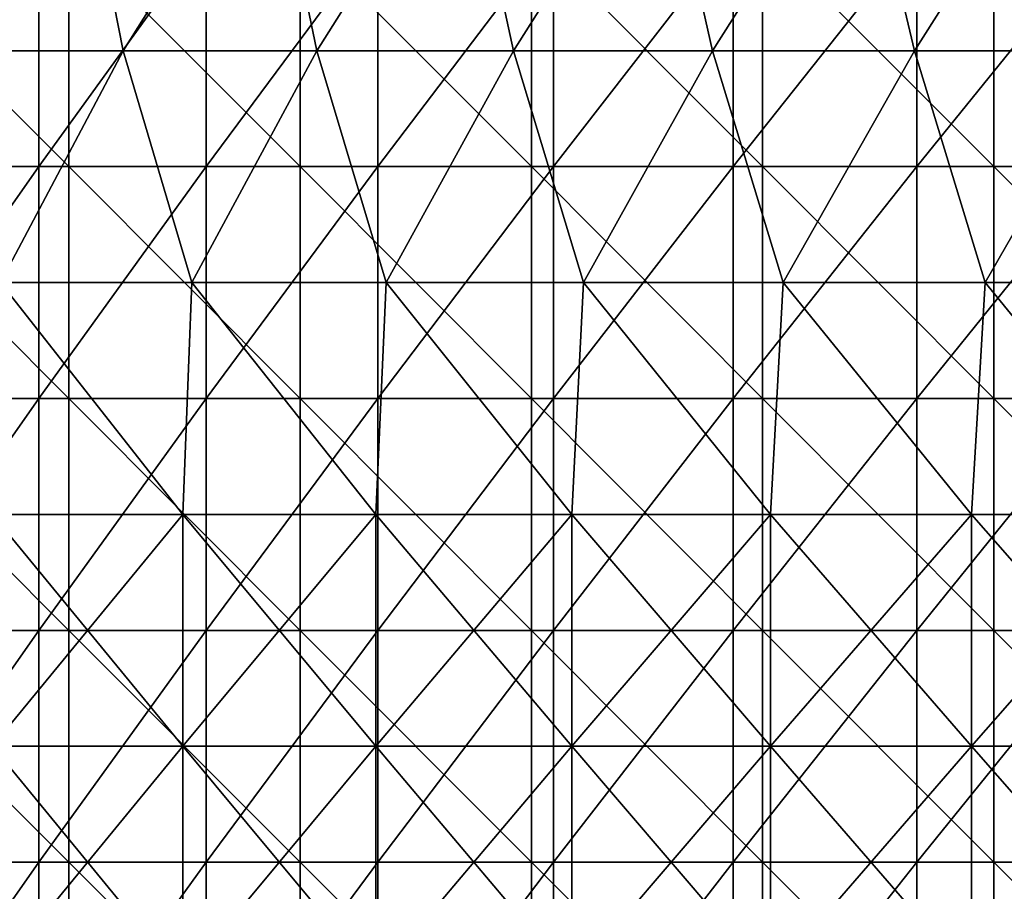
# Model space of a CAD drawing. Header units: inches. Extents: x -4.75 to 4.5, y 0 to 1.88.
# Tile 94 of 256: x -2.01 to -1.67, y 0.95 to 1.25. Entities that reach past the tile are written whole.
import ezdxf

# ---------------------------------------------------------------- set-up
doc = ezdxf.new("R2010")
doc.units = ezdxf.units.IN
doc.header["$LTSCALE"] = 101.851852
doc.header["$MEASUREMENT"] = 0
for name, color, linetype in [('11', 7, 'CONTINUOUS'), ('12', 7, 'CONTINUOUS'), ('20', 7, 'CONTINUOUS')]:
    doc.layers.add(name, color=color, linetype=linetype)

msp = doc.modelspace()

# ---------------------------------------------------------------- linework, layer by layer
at = {"layer": '11', "color": 13, "linetype": 'Continuous', "true_color": 0xd67263}
for points in [[(-2.00006, 1.20306, 2.07084), (-2.05631, 1.20306, 2.015), (-2.00006, 1.28314, 2.07084), (-2.00006, 1.20306, 2.07084)], [(-2.00006, 1.28314, 2.07084), (-2.05631, 1.20306, 2.015), (-2.05631, 1.28314, 2.015), (-2.00006, 1.28314, 2.07084)], [(-1.9423, 1.20306, 2.12512), (-2.00006, 1.20306, 2.07084), (-1.9423, 1.28314, 2.12512), (-1.9423, 1.20306, 2.12512)], [(-1.9423, 1.28314, 2.12512), (-2.00006, 1.20306, 2.07084), (-2.00006, 1.28314, 2.07084), (-1.9423, 1.28314, 2.12512)], [(-1.88306, 1.20306, 2.17778), (-1.9423, 1.20306, 2.12512), (-1.88306, 1.28314, 2.17778), (-1.88306, 1.20306, 2.17778)], [(-1.88306, 1.28314, 2.17778), (-1.9423, 1.20306, 2.12512), (-1.9423, 1.28314, 2.12512), (-1.88306, 1.28314, 2.17778)], [(-1.8224, 1.20306, 2.22879), (-1.88306, 1.20306, 2.17778), (-1.8224, 1.28314, 2.22879), (-1.8224, 1.20306, 2.22879)], [(-1.8224, 1.28314, 2.22879), (-1.88306, 1.20306, 2.17778), (-1.88306, 1.28314, 2.17778), (-1.8224, 1.28314, 2.22879)], [(-1.76035, 1.20306, 2.27812), (-1.8224, 1.20306, 2.22879), (-1.76035, 1.28314, 2.27812), (-1.76035, 1.20306, 2.27812)], [(-1.76035, 1.28314, 2.27812), (-1.8224, 1.20306, 2.22879), (-1.8224, 1.28314, 2.22879), (-1.76035, 1.28314, 2.27812)], [(-1.69697, 1.20306, 2.32571), (-1.76035, 1.20306, 2.27812), (-1.69697, 1.28314, 2.32571), (-1.69697, 1.20306, 2.32571)], [(-1.69697, 1.28314, 2.32571), (-1.76035, 1.20306, 2.27812), (-1.76035, 1.28314, 2.27812), (-1.69697, 1.28314, 2.32571)], [(-1.6323, 1.20306, 2.37155), (-1.69697, 1.20306, 2.32571), (-1.6323, 1.28314, 2.37155), (-1.6323, 1.20306, 2.37155)], [(-1.6323, 1.28314, 2.37155), (-1.69697, 1.20306, 2.32571), (-1.69697, 1.28314, 2.32571), (-1.6323, 1.28314, 2.37155)], [(-2.00006, 1.12298, 2.07084), (-2.05631, 1.12298, 2.015), (-2.00006, 1.20306, 2.07084), (-2.00006, 1.12298, 2.07084)], [(-2.00006, 1.20306, 2.07084), (-2.05631, 1.12298, 2.015), (-2.05631, 1.20306, 2.015), (-2.00006, 1.20306, 2.07084)], [(-1.9423, 1.12298, 2.12512), (-2.00006, 1.12298, 2.07084), (-1.9423, 1.20306, 2.12512), (-1.9423, 1.12298, 2.12512)], [(-1.9423, 1.20306, 2.12512), (-2.00006, 1.12298, 2.07084), (-2.00006, 1.20306, 2.07084), (-1.9423, 1.20306, 2.12512)], [(-1.88306, 1.12298, 2.17778), (-1.9423, 1.12298, 2.12512), (-1.88306, 1.20306, 2.17778), (-1.88306, 1.12298, 2.17778)], [(-1.88306, 1.20306, 2.17778), (-1.9423, 1.12298, 2.12512), (-1.9423, 1.20306, 2.12512), (-1.88306, 1.20306, 2.17778)], [(-1.8224, 1.12298, 2.22879), (-1.88306, 1.12298, 2.17778), (-1.8224, 1.20306, 2.22879), (-1.8224, 1.12298, 2.22879)], [(-1.8224, 1.20306, 2.22879), (-1.88306, 1.12298, 2.17778), (-1.88306, 1.20306, 2.17778), (-1.8224, 1.20306, 2.22879)], [(-1.76035, 1.12298, 2.27812), (-1.8224, 1.12298, 2.22879), (-1.76035, 1.20306, 2.27812), (-1.76035, 1.12298, 2.27812)], [(-1.76035, 1.20306, 2.27812), (-1.8224, 1.12298, 2.22879), (-1.8224, 1.20306, 2.22879), (-1.76035, 1.20306, 2.27812)], [(-1.69697, 1.12298, 2.32571), (-1.76035, 1.12298, 2.27812), (-1.69697, 1.20306, 2.32571), (-1.69697, 1.12298, 2.32571)], [(-1.69697, 1.20306, 2.32571), (-1.76035, 1.12298, 2.27812), (-1.76035, 1.20306, 2.27812), (-1.69697, 1.20306, 2.32571)], [(-1.6323, 1.12298, 2.37155), (-1.69697, 1.12298, 2.32571), (-1.6323, 1.20306, 2.37155), (-1.6323, 1.12298, 2.37155)], [(-1.6323, 1.20306, 2.37155), (-1.69697, 1.12298, 2.32571), (-1.69697, 1.20306, 2.32571), (-1.6323, 1.20306, 2.37155)], [(-2.00006, 1.0429, 2.07084), (-2.05631, 1.0429, 2.015), (-2.00006, 1.12298, 2.07084), (-2.00006, 1.0429, 2.07084)], [(-2.00006, 1.12298, 2.07084), (-2.05631, 1.0429, 2.015), (-2.05631, 1.12298, 2.015), (-2.00006, 1.12298, 2.07084)], [(-1.9423, 1.0429, 2.12512), (-2.00006, 1.0429, 2.07084), (-1.9423, 1.12298, 2.12512), (-1.9423, 1.0429, 2.12512)], [(-1.9423, 1.12298, 2.12512), (-2.00006, 1.0429, 2.07084), (-2.00006, 1.12298, 2.07084), (-1.9423, 1.12298, 2.12512)], [(-1.88306, 1.0429, 2.17778), (-1.9423, 1.0429, 2.12512), (-1.88306, 1.12298, 2.17778), (-1.88306, 1.0429, 2.17778)], [(-1.88306, 1.12298, 2.17778), (-1.9423, 1.0429, 2.12512), (-1.9423, 1.12298, 2.12512), (-1.88306, 1.12298, 2.17778)], [(-1.8224, 1.0429, 2.22879), (-1.88306, 1.0429, 2.17778), (-1.8224, 1.12298, 2.22879), (-1.8224, 1.0429, 2.22879)], [(-1.8224, 1.12298, 2.22879), (-1.88306, 1.0429, 2.17778), (-1.88306, 1.12298, 2.17778), (-1.8224, 1.12298, 2.22879)], [(-1.76035, 1.0429, 2.27812), (-1.8224, 1.0429, 2.22879), (-1.76035, 1.12298, 2.27812), (-1.76035, 1.0429, 2.27812)], [(-1.76035, 1.12298, 2.27812), (-1.8224, 1.0429, 2.22879), (-1.8224, 1.12298, 2.22879), (-1.76035, 1.12298, 2.27812)], [(-1.69697, 1.0429, 2.32571), (-1.76035, 1.0429, 2.27812), (-1.69697, 1.12298, 2.32571), (-1.69697, 1.0429, 2.32571)], [(-1.69697, 1.12298, 2.32571), (-1.76035, 1.0429, 2.27812), (-1.76035, 1.12298, 2.27812), (-1.69697, 1.12298, 2.32571)], [(-1.6323, 1.0429, 2.37155), (-1.69697, 1.0429, 2.32571), (-1.6323, 1.12298, 2.37155), (-1.6323, 1.0429, 2.37155)], [(-1.6323, 1.12298, 2.37155), (-1.69697, 1.0429, 2.32571), (-1.69697, 1.12298, 2.32571), (-1.6323, 1.12298, 2.37155)], [(-2.00006, 0.96282, 2.07084), (-2.05631, 0.96282, 2.015), (-2.00006, 1.0429, 2.07084), (-2.00006, 0.96282, 2.07084)], [(-2.00006, 1.0429, 2.07084), (-2.05631, 0.96282, 2.015), (-2.05631, 1.0429, 2.015), (-2.00006, 1.0429, 2.07084)], [(-1.9423, 0.96282, 2.12512), (-2.00006, 0.96282, 2.07084), (-1.9423, 1.0429, 2.12512), (-1.9423, 0.96282, 2.12512)], [(-1.9423, 1.0429, 2.12512), (-2.00006, 0.96282, 2.07084), (-2.00006, 1.0429, 2.07084), (-1.9423, 1.0429, 2.12512)], [(-1.88306, 0.96282, 2.17778), (-1.9423, 0.96282, 2.12512), (-1.88306, 1.0429, 2.17778), (-1.88306, 0.96282, 2.17778)], [(-1.88306, 1.0429, 2.17778), (-1.9423, 0.96282, 2.12512), (-1.9423, 1.0429, 2.12512), (-1.88306, 1.0429, 2.17778)], [(-1.8224, 0.96282, 2.22879), (-1.88306, 0.96282, 2.17778), (-1.8224, 1.0429, 2.22879), (-1.8224, 0.96282, 2.22879)], [(-1.8224, 1.0429, 2.22879), (-1.88306, 0.96282, 2.17778), (-1.88306, 1.0429, 2.17778), (-1.8224, 1.0429, 2.22879)], [(-1.76035, 0.96282, 2.27812), (-1.8224, 0.96282, 2.22879), (-1.76035, 1.0429, 2.27812), (-1.76035, 0.96282, 2.27812)], [(-1.76035, 1.0429, 2.27812), (-1.8224, 0.96282, 2.22879), (-1.8224, 1.0429, 2.22879), (-1.76035, 1.0429, 2.27812)], [(-1.69697, 0.96282, 2.32571), (-1.76035, 0.96282, 2.27812), (-1.69697, 1.0429, 2.32571), (-1.69697, 0.96282, 2.32571)], [(-1.69697, 1.0429, 2.32571), (-1.76035, 0.96282, 2.27812), (-1.76035, 1.0429, 2.27812), (-1.69697, 1.0429, 2.32571)], [(-1.6323, 0.96282, 2.37155), (-1.69697, 0.96282, 2.32571), (-1.6323, 1.0429, 2.37155), (-1.6323, 0.96282, 2.37155)], [(-1.6323, 1.0429, 2.37155), (-1.69697, 0.96282, 2.32571), (-1.69697, 1.0429, 2.32571), (-1.6323, 1.0429, 2.37155)], [(-2.00006, 0.88274, 2.07084), (-2.05631, 0.88274, 2.015), (-2.00006, 0.96282, 2.07084), (-2.00006, 0.88274, 2.07084)], [(-2.00006, 0.96282, 2.07084), (-2.05631, 0.88274, 2.015), (-2.05631, 0.96282, 2.015), (-2.00006, 0.96282, 2.07084)], [(-1.9423, 0.88274, 2.12512), (-2.00006, 0.88274, 2.07084), (-1.9423, 0.96282, 2.12512), (-1.9423, 0.88274, 2.12512)], [(-1.9423, 0.96282, 2.12512), (-2.00006, 0.88274, 2.07084), (-2.00006, 0.96282, 2.07084), (-1.9423, 0.96282, 2.12512)], [(-1.88306, 0.88274, 2.17778), (-1.9423, 0.88274, 2.12512), (-1.88306, 0.96282, 2.17778), (-1.88306, 0.88274, 2.17778)], [(-1.88306, 0.96282, 2.17778), (-1.9423, 0.88274, 2.12512), (-1.9423, 0.96282, 2.12512), (-1.88306, 0.96282, 2.17778)], [(-1.8224, 0.88274, 2.22879), (-1.88306, 0.88274, 2.17778), (-1.8224, 0.96282, 2.22879), (-1.8224, 0.88274, 2.22879)], [(-1.8224, 0.96282, 2.22879), (-1.88306, 0.88274, 2.17778), (-1.88306, 0.96282, 2.17778), (-1.8224, 0.96282, 2.22879)], [(-1.76035, 0.88274, 2.27812), (-1.8224, 0.88274, 2.22879), (-1.76035, 0.96282, 2.27812), (-1.76035, 0.88274, 2.27812)], [(-1.76035, 0.96282, 2.27812), (-1.8224, 0.88274, 2.22879), (-1.8224, 0.96282, 2.22879), (-1.76035, 0.96282, 2.27812)], [(-1.69697, 0.88274, 2.32571), (-1.76035, 0.88274, 2.27812), (-1.69697, 0.96282, 2.32571), (-1.69697, 0.88274, 2.32571)], [(-1.69697, 0.96282, 2.32571), (-1.76035, 0.88274, 2.27812), (-1.76035, 0.96282, 2.27812), (-1.69697, 0.96282, 2.32571)], [(-1.6323, 0.88274, 2.37155), (-1.69697, 0.88274, 2.32571), (-1.6323, 0.96282, 2.37155), (-1.6323, 0.88274, 2.37155)], [(-1.6323, 0.96282, 2.37155), (-1.69697, 0.88274, 2.32571), (-1.69697, 0.96282, 2.32571), (-1.6323, 0.96282, 2.37155)]]:
    msp.add_3dface(points, dxfattribs=at)
at = {"layer": '12', "color": 13, "linetype": 'Continuous', "true_color": 0xd67263}
for points in [[(-2.05197, 1.32318, 2.91219), (-2.03692, 1.2431, 2.92273), (-1.98681, 1.32318, 2.95702), (-2.05197, 1.32318, 2.91219)], [(-2.05197, 1.32318, -2.91218), (-1.98681, 1.32318, -2.95702), (-2.03693, 1.2431, -2.92272), (-2.05197, 1.32318, -2.91218)], [(-2.03693, 1.2431, -2.92272), (-1.98681, 1.32318, -2.95702), (-1.97101, 1.2431, -2.96758), (-2.03693, 1.2431, -2.92272)], [(-2.03692, 1.2431, 2.92273), (-1.971, 1.2431, 2.96758), (-1.98681, 1.32318, 2.95702), (-2.03692, 1.2431, 2.92273)], [(-1.98681, 1.32318, 2.95702), (-1.971, 1.2431, 2.96758), (-1.92067, 1.32318, 3.00041), (-1.98681, 1.32318, 2.95702)], [(-1.98681, 1.32318, -2.95702), (-1.92067, 1.32318, -3.0004), (-1.97101, 1.2431, -2.96758), (-1.98681, 1.32318, -2.95702)], [(-1.97101, 1.2431, -2.96758), (-1.92067, 1.32318, -3.0004), (-1.9041, 1.2431, -3.01095), (-1.97101, 1.2431, -2.96758)], [(-1.971, 1.2431, 2.96758), (-1.90409, 1.2431, 3.01095), (-1.92067, 1.32318, 3.00041), (-1.971, 1.2431, 2.96758)], [(-1.92067, 1.32318, 3.00041), (-1.90409, 1.2431, 3.01095), (-1.85358, 1.32318, 3.04231), (-1.92067, 1.32318, 3.00041)], [(-1.92067, 1.32318, -3.0004), (-1.85358, 1.32318, -3.04231), (-1.9041, 1.2431, -3.01095), (-1.92067, 1.32318, -3.0004)], [(-1.9041, 1.2431, -3.01095), (-1.85358, 1.32318, -3.04231), (-1.83624, 1.2431, -3.05281), (-1.9041, 1.2431, -3.01095)], [(-1.90409, 1.2431, 3.01095), (-1.83623, 1.2431, 3.05281), (-1.85358, 1.32318, 3.04231), (-1.90409, 1.2431, 3.01095)], [(-1.85358, 1.32318, 3.04231), (-1.83623, 1.2431, 3.05281), (-1.78558, 1.32318, 3.08271), (-1.85358, 1.32318, 3.04231)], [(-1.85358, 1.32318, -3.04231), (-1.78558, 1.32318, -3.08271), (-1.83624, 1.2431, -3.05281), (-1.85358, 1.32318, -3.04231)], [(-1.83624, 1.2431, -3.05281), (-1.78558, 1.32318, -3.08271), (-1.76746, 1.2431, -3.09314), (-1.83624, 1.2431, -3.05281)], [(-1.83623, 1.2431, 3.05281), (-1.76745, 1.2431, 3.09314), (-1.78558, 1.32318, 3.08271), (-1.83623, 1.2431, 3.05281)], [(-1.78558, 1.32318, 3.08271), (-1.76745, 1.2431, 3.09314), (-1.7167, 1.32318, 3.12159), (-1.78558, 1.32318, 3.08271)], [(-1.78558, 1.32318, -3.08271), (-1.7167, 1.32318, -3.12159), (-1.76746, 1.2431, -3.09314), (-1.78558, 1.32318, -3.08271)], [(-1.76746, 1.2431, -3.09314), (-1.7167, 1.32318, -3.12159), (-1.69779, 1.2431, -3.13192), (-1.76746, 1.2431, -3.09314)], [(-1.76745, 1.2431, 3.09314), (-1.69778, 1.2431, 3.13192), (-1.7167, 1.32318, 3.12159), (-1.76745, 1.2431, 3.09314)], [(-1.7167, 1.32318, 3.12159), (-1.69778, 1.2431, 3.13192), (-1.64697, 1.32318, 3.15894), (-1.7167, 1.32318, 3.12159)], [(-1.7167, 1.32318, -3.12159), (-1.64697, 1.32318, -3.15894), (-1.69779, 1.2431, -3.13192), (-1.7167, 1.32318, -3.12159)], [(-1.69779, 1.2431, -3.13192), (-1.64697, 1.32318, -3.15894), (-1.62727, 1.2431, -3.16913), (-1.69779, 1.2431, -3.13192)], [(-1.69778, 1.2431, 3.13192), (-1.62726, 1.2431, 3.16914), (-1.64697, 1.32318, 3.15894), (-1.69778, 1.2431, 3.13192)], [(-2.01339, 1.16302, -2.93899), (-2.03693, 1.2431, -2.92272), (-1.97101, 1.2431, -2.96758), (-2.01339, 1.16302, -2.93899)], [(-1.971, 1.2431, 2.96758), (-2.03692, 1.2431, 2.92273), (-2.01339, 1.16302, 2.93899), (-1.971, 1.2431, 2.96758)], [(-1.971, 1.2431, 2.96758), (-2.01339, 1.16302, 2.93899), (-1.94725, 1.16302, 2.98322), (-1.971, 1.2431, 2.96758)], [(-1.94725, 1.16302, -2.98322), (-2.01339, 1.16302, -2.93899), (-1.97101, 1.2431, -2.96758), (-1.94725, 1.16302, -2.98322)], [(-1.94725, 1.16302, -2.98322), (-1.97101, 1.2431, -2.96758), (-1.9041, 1.2431, -3.01095), (-1.94725, 1.16302, -2.98322)], [(-1.90409, 1.2431, 3.01095), (-1.971, 1.2431, 2.96758), (-1.94725, 1.16302, 2.98322), (-1.90409, 1.2431, 3.01095)], [(-1.90409, 1.2431, 3.01095), (-1.94725, 1.16302, 2.98322), (-1.88014, 1.16302, 3.02597), (-1.90409, 1.2431, 3.01095)], [(-1.88015, 1.16302, -3.02596), (-1.94725, 1.16302, -2.98322), (-1.9041, 1.2431, -3.01095), (-1.88015, 1.16302, -3.02596)], [(-1.88015, 1.16302, -3.02596), (-1.9041, 1.2431, -3.01095), (-1.83624, 1.2431, -3.05281), (-1.88015, 1.16302, -3.02596)], [(-1.83623, 1.2431, 3.05281), (-1.90409, 1.2431, 3.01095), (-1.88014, 1.16302, 3.02597), (-1.83623, 1.2431, 3.05281)], [(-1.8121, 1.16302, -3.0672), (-1.88015, 1.16302, -3.02596), (-1.83624, 1.2431, -3.05281), (-1.8121, 1.16302, -3.0672)], [(-1.83623, 1.2431, 3.05281), (-1.88014, 1.16302, 3.02597), (-1.8121, 1.16302, 3.0672), (-1.83623, 1.2431, 3.05281)], [(-1.8121, 1.16302, -3.0672), (-1.83624, 1.2431, -3.05281), (-1.76746, 1.2431, -3.09314), (-1.8121, 1.16302, -3.0672)], [(-1.76745, 1.2431, 3.09314), (-1.83623, 1.2431, 3.05281), (-1.8121, 1.16302, 3.0672), (-1.76745, 1.2431, 3.09314)], [(-1.76745, 1.2431, 3.09314), (-1.8121, 1.16302, 3.0672), (-1.74315, 1.16302, 3.1069), (-1.76745, 1.2431, 3.09314)], [(-1.74315, 1.16302, -3.1069), (-1.8121, 1.16302, -3.0672), (-1.76746, 1.2431, -3.09314), (-1.74315, 1.16302, -3.1069)], [(-1.74315, 1.16302, -3.1069), (-1.76746, 1.2431, -3.09314), (-1.69779, 1.2431, -3.13192), (-1.74315, 1.16302, -3.1069)], [(-1.69778, 1.2431, 3.13192), (-1.76745, 1.2431, 3.09314), (-1.74315, 1.16302, 3.1069), (-1.69778, 1.2431, 3.13192)], [(-1.69778, 1.2431, 3.13192), (-1.74315, 1.16302, 3.1069), (-1.67333, 1.16302, 3.14506), (-1.69778, 1.2431, 3.13192)], [(-1.67333, 1.16302, -3.14505), (-1.74315, 1.16302, -3.1069), (-1.69779, 1.2431, -3.13192), (-1.67333, 1.16302, -3.14505)], [(-1.67333, 1.16302, -3.14505), (-1.69779, 1.2431, -3.13192), (-1.62727, 1.2431, -3.16913), (-1.67333, 1.16302, -3.14505)], [(-1.62726, 1.2431, 3.16914), (-1.69778, 1.2431, 3.13192), (-1.67333, 1.16302, 3.14506), (-1.62726, 1.2431, 3.16914)], [(-1.62726, 1.2431, 3.16914), (-1.67333, 1.16302, 3.14506), (-1.60267, 1.16302, 3.18164), (-1.62726, 1.2431, 3.16914)], [(-1.60268, 1.16302, -3.18164), (-1.67333, 1.16302, -3.14505), (-1.62727, 1.2431, -3.16913), (-1.60268, 1.16302, -3.18164)], [(-2.01619, 1.08294, 2.93707), (-1.95043, 1.08294, 2.98115), (-2.01339, 1.16302, 2.93899), (-2.01619, 1.08294, 2.93707)], [(-1.95043, 1.08294, -2.98115), (-2.01619, 1.08294, -2.93707), (-2.01339, 1.16302, -2.93899), (-1.95043, 1.08294, -2.98115)], [(-2.01339, 1.16302, 2.93899), (-1.95043, 1.08294, 2.98115), (-1.94725, 1.16302, 2.98322), (-2.01339, 1.16302, 2.93899)], [(-1.94725, 1.16302, -2.98322), (-1.95043, 1.08294, -2.98115), (-2.01339, 1.16302, -2.93899), (-1.94725, 1.16302, -2.98322)], [(-1.95043, 1.08294, 2.98115), (-1.88371, 1.08294, 3.02375), (-1.94725, 1.16302, 2.98322), (-1.95043, 1.08294, 2.98115)], [(-1.88371, 1.08294, -3.02375), (-1.95043, 1.08294, -2.98115), (-1.94725, 1.16302, -2.98322), (-1.88371, 1.08294, -3.02375)], [(-1.94725, 1.16302, 2.98322), (-1.88371, 1.08294, 3.02375), (-1.88014, 1.16302, 3.02597), (-1.94725, 1.16302, 2.98322)], [(-1.88015, 1.16302, -3.02596), (-1.88371, 1.08294, -3.02375), (-1.94725, 1.16302, -2.98322), (-1.88015, 1.16302, -3.02596)], [(-1.88371, 1.08294, 3.02375), (-1.81605, 1.08294, 3.06486), (-1.88014, 1.16302, 3.02597), (-1.88371, 1.08294, 3.02375)], [(-1.81605, 1.08294, -3.06486), (-1.88371, 1.08294, -3.02375), (-1.88015, 1.16302, -3.02596), (-1.81605, 1.08294, -3.06486)], [(-1.8121, 1.16302, -3.0672), (-1.81605, 1.08294, -3.06486), (-1.88015, 1.16302, -3.02596), (-1.8121, 1.16302, -3.0672)], [(-1.88014, 1.16302, 3.02597), (-1.81605, 1.08294, 3.06486), (-1.8121, 1.16302, 3.0672), (-1.88014, 1.16302, 3.02597)], [(-1.81605, 1.08294, 3.06486), (-1.74751, 1.08294, 3.10445), (-1.8121, 1.16302, 3.0672), (-1.81605, 1.08294, 3.06486)], [(-1.74751, 1.08294, -3.10445), (-1.81605, 1.08294, -3.06486), (-1.8121, 1.16302, -3.0672), (-1.74751, 1.08294, -3.10445)], [(-1.8121, 1.16302, 3.0672), (-1.74751, 1.08294, 3.10445), (-1.74315, 1.16302, 3.1069), (-1.8121, 1.16302, 3.0672)], [(-1.74315, 1.16302, -3.1069), (-1.74751, 1.08294, -3.10445), (-1.8121, 1.16302, -3.0672), (-1.74315, 1.16302, -3.1069)], [(-1.74751, 1.08294, 3.10445), (-1.67809, 1.08294, 3.14252), (-1.74315, 1.16302, 3.1069), (-1.74751, 1.08294, 3.10445)], [(-1.67809, 1.08294, -3.14252), (-1.74751, 1.08294, -3.10445), (-1.74315, 1.16302, -3.1069), (-1.67809, 1.08294, -3.14252)], [(-1.74315, 1.16302, 3.1069), (-1.67809, 1.08294, 3.14252), (-1.67333, 1.16302, 3.14506), (-1.74315, 1.16302, 3.1069)], [(-1.67333, 1.16302, -3.14505), (-1.67809, 1.08294, -3.14252), (-1.74315, 1.16302, -3.1069), (-1.67333, 1.16302, -3.14505)], [(-1.67809, 1.08294, 3.14252), (-1.60785, 1.08294, 3.17903), (-1.67333, 1.16302, 3.14506), (-1.67809, 1.08294, 3.14252)], [(-1.60785, 1.08294, -3.17903), (-1.67809, 1.08294, -3.14252), (-1.67333, 1.16302, -3.14505), (-1.60785, 1.08294, -3.17903)], [(-1.67333, 1.16302, 3.14506), (-1.60785, 1.08294, 3.17903), (-1.60267, 1.16302, 3.18164), (-1.67333, 1.16302, 3.14506)], [(-1.60268, 1.16302, -3.18164), (-1.60785, 1.08294, -3.17903), (-1.67333, 1.16302, -3.14505), (-1.60268, 1.16302, -3.18164)], [(-1.95043, 1.08294, 2.98115), (-2.01619, 1.08294, 2.93707), (-1.95043, 1.00286, 2.98115), (-1.95043, 1.08294, 2.98115)], [(-1.95043, 1.00286, 2.98115), (-2.01619, 1.08294, 2.93707), (-2.01619, 1.00286, 2.93707), (-1.95043, 1.00286, 2.98115)], [(-1.95043, 1.00286, -2.98115), (-2.01619, 1.00286, -2.93707), (-1.95043, 1.08294, -2.98115), (-1.95043, 1.00286, -2.98115)], [(-1.95043, 1.08294, -2.98115), (-2.01619, 1.00286, -2.93707), (-2.01619, 1.08294, -2.93707), (-1.95043, 1.08294, -2.98115)], [(-1.88371, 1.08294, 3.02375), (-1.95043, 1.08294, 2.98115), (-1.88371, 1.00286, 3.02375), (-1.88371, 1.08294, 3.02375)], [(-1.88371, 1.00286, 3.02375), (-1.95043, 1.08294, 2.98115), (-1.95043, 1.00286, 2.98115), (-1.88371, 1.00286, 3.02375)], [(-1.88371, 1.00286, -3.02375), (-1.95043, 1.00286, -2.98115), (-1.88371, 1.08294, -3.02375), (-1.88371, 1.00286, -3.02375)], [(-1.88371, 1.08294, -3.02375), (-1.95043, 1.00286, -2.98115), (-1.95043, 1.08294, -2.98115), (-1.88371, 1.08294, -3.02375)], [(-1.81605, 1.08294, 3.06486), (-1.88371, 1.08294, 3.02375), (-1.81605, 1.00286, 3.06486), (-1.81605, 1.08294, 3.06486)], [(-1.81605, 1.00286, 3.06486), (-1.88371, 1.08294, 3.02375), (-1.88371, 1.00286, 3.02375), (-1.81605, 1.00286, 3.06486)], [(-1.81605, 1.00286, -3.06486), (-1.88371, 1.00286, -3.02375), (-1.81605, 1.08294, -3.06486), (-1.81605, 1.00286, -3.06486)], [(-1.81605, 1.08294, -3.06486), (-1.88371, 1.00286, -3.02375), (-1.88371, 1.08294, -3.02375), (-1.81605, 1.08294, -3.06486)], [(-1.74751, 1.08294, 3.10445), (-1.81605, 1.08294, 3.06486), (-1.74751, 1.00286, 3.10445), (-1.74751, 1.08294, 3.10445)], [(-1.74751, 1.00286, 3.10445), (-1.81605, 1.08294, 3.06486), (-1.81605, 1.00286, 3.06486), (-1.74751, 1.00286, 3.10445)], [(-1.74751, 1.00286, -3.10445), (-1.81605, 1.00286, -3.06486), (-1.74751, 1.08294, -3.10445), (-1.74751, 1.00286, -3.10445)], [(-1.74751, 1.08294, -3.10445), (-1.81605, 1.00286, -3.06486), (-1.81605, 1.08294, -3.06486), (-1.74751, 1.08294, -3.10445)], [(-1.67809, 1.08294, 3.14252), (-1.74751, 1.08294, 3.10445), (-1.67809, 1.00286, 3.14252), (-1.67809, 1.08294, 3.14252)], [(-1.67809, 1.00286, 3.14252), (-1.74751, 1.08294, 3.10445), (-1.74751, 1.00286, 3.10445), (-1.67809, 1.00286, 3.14252)], [(-1.67809, 1.00286, -3.14252), (-1.74751, 1.00286, -3.10445), (-1.67809, 1.08294, -3.14252), (-1.67809, 1.00286, -3.14252)], [(-1.67809, 1.08294, -3.14252), (-1.74751, 1.00286, -3.10445), (-1.74751, 1.08294, -3.10445), (-1.67809, 1.08294, -3.14252)], [(-1.60785, 1.08294, 3.17903), (-1.67809, 1.08294, 3.14252), (-1.60785, 1.00286, 3.17903), (-1.60785, 1.08294, 3.17903)], [(-1.60785, 1.00286, 3.17903), (-1.67809, 1.08294, 3.14252), (-1.67809, 1.00286, 3.14252), (-1.60785, 1.00286, 3.17903)], [(-1.60785, 1.00286, -3.17903), (-1.67809, 1.00286, -3.14252), (-1.60785, 1.08294, -3.17903), (-1.60785, 1.00286, -3.17903)], [(-1.60785, 1.08294, -3.17903), (-1.67809, 1.00286, -3.14252), (-1.67809, 1.08294, -3.14252), (-1.60785, 1.08294, -3.17903)], [(-1.95043, 1.00286, 2.98115), (-2.01619, 1.00286, 2.93707), (-1.95043, 0.92278, 2.98115), (-1.95043, 1.00286, 2.98115)], [(-1.95043, 0.92278, 2.98115), (-2.01619, 1.00286, 2.93707), (-2.01619, 0.92278, 2.93707), (-1.95043, 0.92278, 2.98115)], [(-1.95043, 0.92278, -2.98115), (-2.01619, 0.92278, -2.93707), (-1.95043, 1.00286, -2.98115), (-1.95043, 0.92278, -2.98115)], [(-1.95043, 1.00286, -2.98115), (-2.01619, 0.92278, -2.93707), (-2.01619, 1.00286, -2.93707), (-1.95043, 1.00286, -2.98115)], [(-1.88371, 1.00286, 3.02375), (-1.95043, 1.00286, 2.98115), (-1.88371, 0.92278, 3.02375), (-1.88371, 1.00286, 3.02375)], [(-1.88371, 0.92278, 3.02375), (-1.95043, 1.00286, 2.98115), (-1.95043, 0.92278, 2.98115), (-1.88371, 0.92278, 3.02375)], [(-1.88371, 0.92278, -3.02375), (-1.95043, 0.92278, -2.98115), (-1.88371, 1.00286, -3.02375), (-1.88371, 0.92278, -3.02375)], [(-1.88371, 1.00286, -3.02375), (-1.95043, 0.92278, -2.98115), (-1.95043, 1.00286, -2.98115), (-1.88371, 1.00286, -3.02375)], [(-1.81605, 1.00286, 3.06486), (-1.88371, 1.00286, 3.02375), (-1.81605, 0.92278, 3.06486), (-1.81605, 1.00286, 3.06486)], [(-1.81605, 0.92278, 3.06486), (-1.88371, 1.00286, 3.02375), (-1.88371, 0.92278, 3.02375), (-1.81605, 0.92278, 3.06486)], [(-1.81605, 0.92278, -3.06486), (-1.88371, 0.92278, -3.02375), (-1.81605, 1.00286, -3.06486), (-1.81605, 0.92278, -3.06486)], [(-1.81605, 1.00286, -3.06486), (-1.88371, 0.92278, -3.02375), (-1.88371, 1.00286, -3.02375), (-1.81605, 1.00286, -3.06486)], [(-1.74751, 1.00286, 3.10445), (-1.81605, 1.00286, 3.06486), (-1.74751, 0.92278, 3.10445), (-1.74751, 1.00286, 3.10445)], [(-1.74751, 0.92278, 3.10445), (-1.81605, 1.00286, 3.06486), (-1.81605, 0.92278, 3.06486), (-1.74751, 0.92278, 3.10445)], [(-1.74751, 0.92278, -3.10445), (-1.81605, 0.92278, -3.06486), (-1.74751, 1.00286, -3.10445), (-1.74751, 0.92278, -3.10445)], [(-1.74751, 1.00286, -3.10445), (-1.81605, 0.92278, -3.06486), (-1.81605, 1.00286, -3.06486), (-1.74751, 1.00286, -3.10445)], [(-1.67809, 1.00286, 3.14252), (-1.74751, 1.00286, 3.10445), (-1.67809, 0.92278, 3.14252), (-1.67809, 1.00286, 3.14252)], [(-1.67809, 0.92278, 3.14252), (-1.74751, 1.00286, 3.10445), (-1.74751, 0.92278, 3.10445), (-1.67809, 0.92278, 3.14252)], [(-1.67809, 0.92278, -3.14252), (-1.74751, 0.92278, -3.10445), (-1.67809, 1.00286, -3.14252), (-1.67809, 0.92278, -3.14252)], [(-1.67809, 1.00286, -3.14252), (-1.74751, 0.92278, -3.10445), (-1.74751, 1.00286, -3.10445), (-1.67809, 1.00286, -3.14252)], [(-1.60785, 1.00286, 3.17903), (-1.67809, 1.00286, 3.14252), (-1.60785, 0.92278, 3.17903), (-1.60785, 1.00286, 3.17903)], [(-1.60785, 0.92278, 3.17903), (-1.67809, 1.00286, 3.14252), (-1.67809, 0.92278, 3.14252), (-1.60785, 0.92278, 3.17903)], [(-1.60785, 0.92278, -3.17903), (-1.67809, 0.92278, -3.14252), (-1.60785, 1.00286, -3.17903), (-1.60785, 0.92278, -3.17903)], [(-1.60785, 1.00286, -3.17903), (-1.67809, 0.92278, -3.14252), (-1.67809, 1.00286, -3.14252), (-1.60785, 1.00286, -3.17903)]]:
    msp.add_3dface(points, dxfattribs=at)
at = {"layer": '20', "color": 13, "linetype": 'Continuous', "true_color": 0xd67263}
for points in [[(-2.06961, 1.20306, 0.25), (-1.98976, 1.20306, 0.25), (-2.06961, 1.28314, 0.25), (-2.06961, 1.20306, 0.25)], [(-2.06961, 1.28314, 0.25), (-1.98976, 1.20306, 0.25), (-1.98976, 1.28314, 0.25), (-2.06961, 1.28314, 0.25)], [(-1.98976, 1.20306, 0.25), (-1.90991, 1.20306, 0.25), (-1.98976, 1.28314, 0.25), (-1.98976, 1.20306, 0.25)], [(-1.98976, 1.28314, 0.25), (-1.90991, 1.20306, 0.25), (-1.90991, 1.28314, 0.25), (-1.98976, 1.28314, 0.25)], [(-1.90991, 1.20306, 0.25), (-1.83005, 1.20306, 0.25), (-1.90991, 1.28314, 0.25), (-1.90991, 1.20306, 0.25)], [(-1.90991, 1.28314, 0.25), (-1.83005, 1.20306, 0.25), (-1.83005, 1.28314, 0.25), (-1.90991, 1.28314, 0.25)], [(-1.83005, 1.20306, 0.25), (-1.7502, 1.20306, 0.25), (-1.83005, 1.28314, 0.25), (-1.83005, 1.20306, 0.25)], [(-1.83005, 1.28314, 0.25), (-1.7502, 1.20306, 0.25), (-1.7502, 1.28314, 0.25), (-1.83005, 1.28314, 0.25)], [(-1.7502, 1.20306, 0.25), (-1.67035, 1.20306, 0.25), (-1.7502, 1.28314, 0.25), (-1.7502, 1.20306, 0.25)], [(-1.7502, 1.28314, 0.25), (-1.67035, 1.20306, 0.25), (-1.67035, 1.28314, 0.25), (-1.7502, 1.28314, 0.25)], [(-1.67035, 1.20306, 0.25), (-1.5905, 1.20306, 0.25), (-1.67035, 1.28314, 0.25), (-1.67035, 1.20306, 0.25)], [(-1.5905, 1.20306, 0.25), (-1.5905, 1.28314, 0.25), (-1.67035, 1.28314, 0.25), (-1.5905, 1.20306, 0.25)], [(-2.06961, 1.12298, 0.25), (-1.98976, 1.12298, 0.25), (-2.06961, 1.20306, 0.25), (-2.06961, 1.12298, 0.25)], [(-2.06961, 1.20306, 0.25), (-1.98976, 1.12298, 0.25), (-1.98976, 1.20306, 0.25), (-2.06961, 1.20306, 0.25)], [(-1.98976, 1.12298, 0.25), (-1.90991, 1.12298, 0.25), (-1.98976, 1.20306, 0.25), (-1.98976, 1.12298, 0.25)], [(-1.98976, 1.20306, 0.25), (-1.90991, 1.12298, 0.25), (-1.90991, 1.20306, 0.25), (-1.98976, 1.20306, 0.25)], [(-1.90991, 1.12298, 0.25), (-1.83005, 1.12298, 0.25), (-1.90991, 1.20306, 0.25), (-1.90991, 1.12298, 0.25)], [(-1.90991, 1.20306, 0.25), (-1.83005, 1.12298, 0.25), (-1.83005, 1.20306, 0.25), (-1.90991, 1.20306, 0.25)], [(-1.83005, 1.12298, 0.25), (-1.7502, 1.12298, 0.25), (-1.83005, 1.20306, 0.25), (-1.83005, 1.12298, 0.25)], [(-1.83005, 1.20306, 0.25), (-1.7502, 1.12298, 0.25), (-1.7502, 1.20306, 0.25), (-1.83005, 1.20306, 0.25)], [(-1.7502, 1.12298, 0.25), (-1.67035, 1.12298, 0.25), (-1.7502, 1.20306, 0.25), (-1.7502, 1.12298, 0.25)], [(-1.7502, 1.20306, 0.25), (-1.67035, 1.12298, 0.25), (-1.67035, 1.20306, 0.25), (-1.7502, 1.20306, 0.25)], [(-1.67035, 1.12298, 0.25), (-1.5905, 1.12298, 0.25), (-1.67035, 1.20306, 0.25), (-1.67035, 1.12298, 0.25)], [(-1.5905, 1.12298, 0.25), (-1.5905, 1.20306, 0.25), (-1.67035, 1.20306, 0.25), (-1.5905, 1.12298, 0.25)], [(-2.06961, 1.0429, 0.25), (-1.98976, 1.0429, 0.25), (-2.06961, 1.12298, 0.25), (-2.06961, 1.0429, 0.25)], [(-2.06961, 1.12298, 0.25), (-1.98976, 1.0429, 0.25), (-1.98976, 1.12298, 0.25), (-2.06961, 1.12298, 0.25)], [(-1.98976, 1.0429, 0.25), (-1.90991, 1.0429, 0.25), (-1.98976, 1.12298, 0.25), (-1.98976, 1.0429, 0.25)], [(-1.98976, 1.12298, 0.25), (-1.90991, 1.0429, 0.25), (-1.90991, 1.12298, 0.25), (-1.98976, 1.12298, 0.25)], [(-1.90991, 1.0429, 0.25), (-1.83005, 1.0429, 0.25), (-1.90991, 1.12298, 0.25), (-1.90991, 1.0429, 0.25)], [(-1.90991, 1.12298, 0.25), (-1.83005, 1.0429, 0.25), (-1.83005, 1.12298, 0.25), (-1.90991, 1.12298, 0.25)], [(-1.83005, 1.0429, 0.25), (-1.7502, 1.0429, 0.25), (-1.83005, 1.12298, 0.25), (-1.83005, 1.0429, 0.25)], [(-1.83005, 1.12298, 0.25), (-1.7502, 1.0429, 0.25), (-1.7502, 1.12298, 0.25), (-1.83005, 1.12298, 0.25)], [(-1.7502, 1.0429, 0.25), (-1.67035, 1.0429, 0.25), (-1.7502, 1.12298, 0.25), (-1.7502, 1.0429, 0.25)], [(-1.7502, 1.12298, 0.25), (-1.67035, 1.0429, 0.25), (-1.67035, 1.12298, 0.25), (-1.7502, 1.12298, 0.25)], [(-1.67035, 1.0429, 0.25), (-1.5905, 1.0429, 0.25), (-1.67035, 1.12298, 0.25), (-1.67035, 1.0429, 0.25)], [(-1.5905, 1.0429, 0.25), (-1.5905, 1.12298, 0.25), (-1.67035, 1.12298, 0.25), (-1.5905, 1.0429, 0.25)], [(-2.06961, 0.96282, 0.25), (-1.98976, 0.96282, 0.25), (-2.06961, 1.0429, 0.25), (-2.06961, 0.96282, 0.25)], [(-2.06961, 1.0429, 0.25), (-1.98976, 0.96282, 0.25), (-1.98976, 1.0429, 0.25), (-2.06961, 1.0429, 0.25)], [(-1.98976, 0.96282, 0.25), (-1.90991, 0.96282, 0.25), (-1.98976, 1.0429, 0.25), (-1.98976, 0.96282, 0.25)], [(-1.98976, 1.0429, 0.25), (-1.90991, 0.96282, 0.25), (-1.90991, 1.0429, 0.25), (-1.98976, 1.0429, 0.25)], [(-1.90991, 0.96282, 0.25), (-1.83005, 0.96282, 0.25), (-1.90991, 1.0429, 0.25), (-1.90991, 0.96282, 0.25)], [(-1.90991, 1.0429, 0.25), (-1.83005, 0.96282, 0.25), (-1.83005, 1.0429, 0.25), (-1.90991, 1.0429, 0.25)], [(-1.83005, 0.96282, 0.25), (-1.7502, 0.96282, 0.25), (-1.83005, 1.0429, 0.25), (-1.83005, 0.96282, 0.25)], [(-1.83005, 1.0429, 0.25), (-1.7502, 0.96282, 0.25), (-1.7502, 1.0429, 0.25), (-1.83005, 1.0429, 0.25)], [(-1.7502, 0.96282, 0.25), (-1.67035, 0.96282, 0.25), (-1.7502, 1.0429, 0.25), (-1.7502, 0.96282, 0.25)], [(-1.7502, 1.0429, 0.25), (-1.67035, 0.96282, 0.25), (-1.67035, 1.0429, 0.25), (-1.7502, 1.0429, 0.25)], [(-1.67035, 0.96282, 0.25), (-1.5905, 0.96282, 0.25), (-1.67035, 1.0429, 0.25), (-1.67035, 0.96282, 0.25)], [(-1.5905, 0.96282, 0.25), (-1.5905, 1.0429, 0.25), (-1.67035, 1.0429, 0.25), (-1.5905, 0.96282, 0.25)], [(-2.06961, 0.88274, 0.25), (-1.98976, 0.88274, 0.25), (-2.06961, 0.96282, 0.25), (-2.06961, 0.88274, 0.25)], [(-2.06961, 0.96282, 0.25), (-1.98976, 0.88274, 0.25), (-1.98976, 0.96282, 0.25), (-2.06961, 0.96282, 0.25)], [(-1.98976, 0.88274, 0.25), (-1.90991, 0.88274, 0.25), (-1.98976, 0.96282, 0.25), (-1.98976, 0.88274, 0.25)], [(-1.98976, 0.96282, 0.25), (-1.90991, 0.88274, 0.25), (-1.90991, 0.96282, 0.25), (-1.98976, 0.96282, 0.25)], [(-1.90991, 0.88274, 0.25), (-1.83005, 0.88274, 0.25), (-1.90991, 0.96282, 0.25), (-1.90991, 0.88274, 0.25)], [(-1.90991, 0.96282, 0.25), (-1.83005, 0.88274, 0.25), (-1.83005, 0.96282, 0.25), (-1.90991, 0.96282, 0.25)], [(-1.83005, 0.88274, 0.25), (-1.7502, 0.88274, 0.25), (-1.83005, 0.96282, 0.25), (-1.83005, 0.88274, 0.25)], [(-1.83005, 0.96282, 0.25), (-1.7502, 0.88274, 0.25), (-1.7502, 0.96282, 0.25), (-1.83005, 0.96282, 0.25)], [(-1.7502, 0.88274, 0.25), (-1.67035, 0.88274, 0.25), (-1.7502, 0.96282, 0.25), (-1.7502, 0.88274, 0.25)], [(-1.7502, 0.96282, 0.25), (-1.67035, 0.88274, 0.25), (-1.67035, 0.96282, 0.25), (-1.7502, 0.96282, 0.25)], [(-1.67035, 0.88274, 0.25), (-1.5905, 0.88274, 0.25), (-1.67035, 0.96282, 0.25), (-1.67035, 0.88274, 0.25)], [(-1.5905, 0.88274, 0.25), (-1.5905, 0.96282, 0.25), (-1.67035, 0.96282, 0.25), (-1.5905, 0.88274, 0.25)]]:
    msp.add_3dface(points, dxfattribs=at)

doc.saveas('drawing.dxf')
